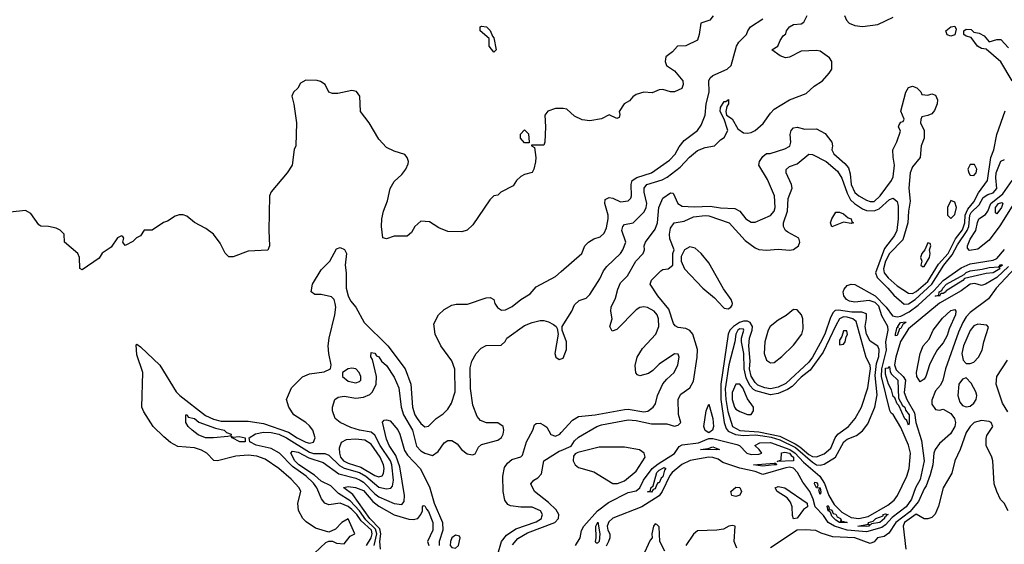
# Model space of a CAD drawing. Header units: inches. Extents: x 2380249 to 2585472, y 382747 to 546448.
# Tile 205 of 256: x 2467180 to 2472308, y 495456 to 498188. Entities that reach past the tile are written whole.
import ezdxf

# ---------------------------------------------------------------- set-up
doc = ezdxf.new("R2010")
doc.units = ezdxf.units.IN
doc.header["$MEASUREMENT"] = 0
doc.layers.add('C4469', color=7, linetype='Continuous')
doc.layers.add('C4479', color=7, linetype='Continuous')

msp = doc.modelspace()

# ---------------------------------------------------------------- linework, layer by layer
at = {"layer": 'C4469', "color": 4}
for points, elevation in [([(2469650, 498018), (2469626, 498050), (2469626, 498090), (2469578, 498130), (2469578, 498150), (2469585.6, 498154.4), (2469612, 498150), (2469630, 498132), (2469642, 498102), (2469650, 498094), (2469662, 498030)], 44), ([(2469810, 497546), (2469788, 497570), (2469788.7, 497591.3), (2469810, 497614), (2469830, 497594), (2469834, 497550), (2469834, 497546), (2469830, 497546)], 44), ([(2468910, 496372.7), (2468890, 496369), (2468862, 496350), (2468861, 496330), (2468890, 496306), (2468930, 496297.3), (2468950, 496302.8), (2468956, 496310), (2468956, 496330), (2468949, 496350), (2468930, 496369)], 36), ([(2468190, 496009.3), (2468148, 496010), (2468110, 496025.2), (2468078, 496050), (2468058, 496070), (2468046, 496090), (2468046, 496130), (2468052, 496130), (2468058, 496118), (2468090, 496110.6), (2468112.3, 496092.3), (2468200.3, 496060.3), (2468244.7, 496050), (2468258, 496038), (2468282, 496030), (2468279.6, 496020.4), (2468263.6, 496016.4)], 32), ([(2468290, 496014), (2468323.1, 496016.9), (2468354, 496010), (2468354, 495990), (2468350, 495989.3), (2468326, 495990), (2468286, 496010), (2468282, 496018)], 32), ([(2468930, 496002.7), (2468880.5, 495999.5), (2468854.4, 495985.6), (2468843.6, 495956.4), (2468845.3, 495930), (2468851.4, 495910), (2468866.5, 495890), (2468890, 495877.7), (2468957.3, 495857.3), (2469030, 495814.6), (2469050, 495807.4), (2469067.6, 495812.4), (2469074.9, 495825.1), (2469078.3, 495850), (2469074.7, 495870), (2469056.8, 495910), (2469010, 495977.4), (2468977.1, 495997.1)], 36), ([(2469450, 495504), (2469430, 495488.7), (2469423, 495470), (2469422, 495450), (2469430, 495438.8), (2469450, 495434.8), (2469465.2, 495450), (2469474, 495490), (2469470, 495498)], 32)]:
    msp.add_lwpolyline(points, close=True, dxfattribs=dict(at, elevation=elevation))
for points, elevation in [([(2470000, 497726), (2469970, 497726), (2469930, 497711.3), (2469915.3, 497690), (2469919, 497630), (2469915.3, 497550), (2469910, 497534), (2469846, 497534), (2469846, 497530), (2469862, 497522), (2469868, 497470), (2469867.3, 497447.3), (2469858, 497410), (2469848.4, 497391.6), (2469810, 497382), (2469790, 497372), (2469768, 497350), (2469750, 497322), (2469686, 497290), (2469670, 497274), (2469648.9, 497271.1), (2469628, 497250), (2469540.4, 497119.6), (2469510, 497092), (2469483.6, 497083.6), (2469410, 497084.7), (2469363.5, 497103.5), (2469314.4, 497134.4), (2469270, 497138), (2469238, 497110), (2469220.4, 497079.6), (2469199, 497061), (2469130, 497060.7), (2469090, 497046), (2469071.3, 497051.3), (2469063.8, 497110), (2469066.4, 497150), (2469075.5, 497190), (2469095.8, 497244.2), (2469110, 497308.7), (2469130, 497345.2), (2469170, 497382), (2469191.3, 497410), (2469203.6, 497436.4), (2469204.7, 497450), (2469198, 497470), (2469185.4, 497485.4), (2469130, 497502.8), (2469090, 497522.8), (2469050, 497566), (2469000.7, 497650), (2468954.8, 497710), (2468950.8, 497790), (2468933.7, 497813.7), (2468910, 497818.8), (2468836.5, 497803.5), (2468810, 497802.8), (2468790.9, 497810.9), (2468770.7, 497850.7), (2468746.4, 497866.4), (2468730, 497871.3), (2468670, 497872), (2468643.1, 497856.9), (2468628.4, 497831.6), (2468606, 497810), (2468598, 497790), (2468608.4, 497748.4), (2468622, 497650), (2468618, 497530), (2468608.9, 497511.1), (2468599, 497430), (2468574, 497390), (2468489.3, 497290.7), (2468481.2, 497270), (2468477, 497090), (2468481.2, 497010), (2468472.9, 496987.1), (2468370, 496982), (2468292.7, 496952.7), (2468270, 496952), (2468250, 496972), (2468224.5, 497024.5), (2468190, 497071.3), (2468150, 497101), (2468090, 497131.3), (2468050, 497164.7), (2468031.1, 497171.1), (2468010, 497171.3), (2467990, 497164.7), (2467950, 497138), (2467929.2, 497130.8), (2467870, 497091.3), (2467829.2, 497090.8), (2467810, 497062), (2467789.1, 497050.9), (2467770, 497032), (2467730, 497012), (2467718, 497030), (2467722, 497050), (2467718, 497058), (2467710, 497062), (2467690, 497051), (2467656.5, 497003.5), (2467610, 496971), (2467594, 496946), (2467505.4, 496885.4), (2467492.7, 496892.7), (2467492, 496950), (2467482, 496970), (2467414, 497030), (2467412, 497070), (2467390, 497092), (2467370, 497102), (2467330, 497111.3), (2467290, 497112), (2467279.6, 497119.6), (2467238, 497178), (2467210, 497194), (2467130, 497184.7)], 44), ([(2468715.3, 495410), (2468774.6, 495465.4), (2468790, 495472), (2468810, 495472), (2468830, 495461), (2468870, 495458), (2468901.2, 495498.8), (2468926, 495510), (2468890, 495588.7), (2468858, 495570), (2468825.4, 495534.6), (2468790, 495518), (2468720.1, 495540.1), (2468672.1, 495572.1), (2468654, 495590), (2468632.5, 495632.5), (2468629.3, 495670), (2468643.7, 495730), (2468636, 495750), (2468594, 495794), (2468529.4, 495850), (2468458.7, 495898.7), (2468415.3, 495915.3), (2468370, 495920.4), (2468305.8, 495914.2), (2468210, 495889.6), (2468192, 495892), (2468154.5, 495930), (2468126.7, 495946.7), (2468090, 495957.3), (2468004.4, 495964.4), (2467965.6, 495985.6), (2467930, 496014.5), (2467876, 496070), (2467825.8, 496145.8), (2467816, 496170), (2467821.1, 496350), (2467790, 496442), (2467786.3, 496493.7), (2467790, 496498), (2467810, 496484), (2467910, 496387.7), (2467995.3, 496250), (2468013.4, 496230), (2468147.2, 496127.2), (2468190, 496107.6), (2468230, 496097.2), (2468370, 496096.5), (2468450, 496084.9), (2468580.2, 496040.2), (2468624.9, 496010), (2468670, 495986.7), (2468690, 495983.1), (2468710, 495987.7), (2468719.3, 496010), (2468706.6, 496050), (2468690, 496072.7), (2468670, 496089.3), (2468608.7, 496130), (2468582, 496170), (2468569, 496210), (2468595.3, 496270), (2468652.7, 496327.3), (2468690, 496344), (2468766, 496354), (2468798, 496370), (2468802, 496390), (2468789.5, 496449.5), (2468787, 496490), (2468792, 496530), (2468822, 496650), (2468826.6, 496690), (2468823.7, 496710), (2468817.2, 496730), (2468803.7, 496743.7), (2468750, 496757.2), (2468716.4, 496756.4), (2468698, 496770), (2468705.2, 496810), (2468750, 496884.7), (2468795.3, 496930), (2468830, 496994), (2468850, 497002), (2468871.1, 496991.1), (2468882, 496970), (2468876, 496910), (2468880.7, 496870), (2468880.7, 496790), (2468890.7, 496750), (2468903.8, 496723.8), (2468930, 496691), (2468974.9, 496610), (2469097, 496490), (2469187, 496370), (2469216.9, 496290), (2469225.7, 496170), (2469238.4, 496130), (2469250, 496110.7), (2469270, 496084), (2469290, 496066.8), (2469310, 496070.8), (2469349.6, 496110.4), (2469385.4, 496134.6), (2469410, 496158.8), (2469429.6, 496190.4), (2469447.6, 496250), (2469447, 496367), (2469431, 496411), (2469372.7, 496490), (2469344, 496550), (2469336.4, 496603.6), (2469362, 496650), (2469390, 496678), (2469430, 496701), (2469453.6, 496706.4), (2469513.2, 496706.8), (2469610, 496738.8), (2469630, 496741), (2469650, 496731.3), (2469654.8, 496710), (2469668.1, 496688.1), (2469690, 496674.8), (2469710, 496677.3), (2469745.4, 496694.6), (2469790, 496730.6), (2469839.1, 496760.9), (2469870, 496796), (2469970, 496850.8), (2470000, 496876.6)], 36), ([(2468987.1, 495450), (2469010.9, 495489.1), (2469016.5, 495510), (2469011.8, 495530), (2468957.7, 495577.7), (2468936.2, 495610), (2468910, 495637.7), (2468890, 495652.8), (2468850, 495669.6), (2468790, 495661.2), (2468769.4, 495669.4), (2468752.5, 495692.5), (2468728.3, 495750), (2468710, 495773.7), (2468672, 495810), (2468600.9, 495860.9), (2468534, 495930), (2468490, 495954.2), (2468412.3, 495972.3), (2468378, 495990), (2468375.3, 496010), (2468408.5, 496031.5), (2468450, 496040.2), (2468490, 496038.6), (2468530, 496028.7), (2468570.1, 496010.1), (2468690, 495936), (2468710.7, 495929.3), (2468769, 495929), (2468790, 495920.3), (2468845.4, 495865.4), (2468870, 495852.6), (2468950.3, 495830), (2468982, 495810), (2469050, 495752.9), (2469090, 495743.7), (2469112.6, 495747.4), (2469121, 495759), (2469127.1, 495790), (2469118, 495870), (2469111.1, 495891.1), (2469057.8, 495970), (2469030, 496023.6), (2469010, 496038.9), (2468950, 496049.7), (2468904, 496064), (2468848.7, 496090), (2468824, 496110), (2468808.7, 496150), (2468808.7, 496170), (2468822, 496210), (2468838, 496222), (2468870, 496226.8), (2468930, 496217.1), (2468970, 496221.3), (2469004, 496236), (2469018.4, 496250), (2469036.2, 496290), (2469038.4, 496330), (2469018, 496418), (2469008.7, 496431.3), (2469010, 496454), (2469030, 496451.3), (2469038, 496438), (2469050, 496431.3), (2469064.7, 496410), (2469090, 496386), (2469130, 496326), (2469154.4, 496270), (2469167.2, 496170), (2469178.3, 496130), (2469226.3, 496050), (2469247.5, 495967.5), (2469270, 495942), (2469290, 495930.7), (2469330, 495918), (2469360.2, 495939.8), (2469390, 495984.7), (2469410, 495996), (2469430, 495996), (2469459.1, 495979.1), (2469481, 495950), (2469510, 495926), (2469538, 495922), (2469552.7, 495927.3), (2469570, 495962), (2469584.7, 495975.3), (2469670, 495998), (2469690, 496012), (2469699, 496030), (2469702, 496050), (2469698, 496070), (2469670, 496088), (2469611.6, 496088.4), (2469580.2, 496100.2), (2469562, 496122), (2469540.1, 496180.1), (2469527.5, 496267.5), (2469526, 496374), (2469535.3, 496410), (2469558, 496450), (2469583.1, 496476.9), (2469608.9, 496491.1), (2469688, 496492), (2469708.4, 496511.6), (2469718, 496530), (2469810, 496594.8), (2469850, 496611), (2469890, 496621), (2469910, 496621), (2469934.4, 496614.4), (2469959.8, 496599.8), (2469974, 496590), (2469979.6, 496579.6), (2469984.7, 496550), (2469966.8, 496450), (2469972, 496430), (2469990, 496418), (2470000, 496421.3)], 32), ([(2469026.3, 495450), (2469040.4, 495510), (2469033.8, 495533.8), (2468983.7, 495583.7), (2468949.9, 495630), (2468901.6, 495681.6), (2468840.4, 495720.4), (2468800, 495760), (2468750, 495783.9), (2468715, 495815), (2468633.7, 495870), (2468613.5, 495890), (2468592.7, 495930), (2468600.1, 495939.9), (2468630, 495935.8), (2468685.5, 495905.5), (2468760.8, 495880.8), (2468842.7, 495822.7), (2468930, 495800.8), (2468954, 495790), (2468970, 495779.6), (2469030, 495717.7), (2469050, 495702.7), (2469130, 495668.8), (2469170, 495663), (2469182, 495678), (2469183.5, 495710), (2469159.4, 495859.4), (2469138.5, 495918.5), (2469105.1, 495970), (2469090, 496004), (2469068.9, 496091.1), (2469078, 496102), (2469090, 496104.7), (2469110, 496098), (2469150, 496051.3), (2469160.7, 496030), (2469184.2, 495944.2), (2469200.4, 495920.4), (2469266.7, 495850), (2469315.1, 495755.1), (2469339.1, 495670), (2469381.5, 495570), (2469383.2, 495530), (2469364, 495470), (2469364.4, 495450)], 28), ([(2469670, 495404.7), (2469689.3, 495470), (2469716.1, 495503.9), (2469763.8, 495536.2), (2469870, 495573), (2469897, 495590), (2469900.1, 495599.9), (2469902.9, 495610), (2469891.8, 495630), (2469850, 495649.6), (2469789.6, 495649.6), (2469736.5, 495656.5), (2469722.7, 495662.7), (2469706, 495686), (2469698.4, 495730), (2469697, 495810), (2469704.8, 495855.2), (2469721.2, 495878.8), (2469743.3, 495896.7), (2469789.3, 495910.7), (2469799.5, 495920.5), (2469819.5, 495990), (2469852.7, 496050), (2469862, 496078), (2469870, 496084.7), (2469890, 496086), (2469910, 496076), (2469924.9, 496064.9), (2469946.9, 496026.9), (2469970, 496019.1), (2469992.7, 496030), (2470000, 496038)], 28), ([(2469747.1, 495452.9), (2469774.1, 495485.9), (2469824.3, 495515.7), (2469967.3, 495570), (2469986.3, 495590), (2469987.6, 495610), (2469974.3, 495634.3), (2469933.4, 495673.4), (2469862, 495730), (2469842, 495770), (2469858, 495790), (2469878.6, 495801.4), (2469897.5, 495822.5), (2469910, 495890.8), (2469990, 495940.5), (2470000, 495944.8)], 24), ([(2469058.7, 495430), (2469056.3, 495470), (2469061.2, 495510), (2469055.6, 495535.6), (2469004.1, 495590), (2468915.7, 495715.7), (2468868.9, 495748.9), (2468868.2, 495751.8), (2468890, 495757.1), (2468928.2, 495751.8), (2468970, 495735.5), (2469019.3, 495679.3), (2469050, 495653.8), (2469130, 495608.9), (2469206.1, 495586.1), (2469230, 495584.9), (2469253.2, 495590), (2469269.5, 495610), (2469277.2, 495630), (2469278, 495650), (2469283.1, 495656.9), (2469290, 495656), (2469298, 495638), (2469310, 495626.8), (2469331.7, 495570), (2469331.8, 495530), (2469303.8, 495470), (2469310.3, 495450)], 24)]:
    msp.add_lwpolyline(points, dxfattribs=dict(at, elevation=elevation))
at = {"layer": 'C4479', "color": 4}
for points, elevation in [([(2470000, 496421.3), (2470010, 496424.7), (2470028.7, 496470), (2470028.7, 496510), (2470006, 496570), (2470006, 496590), (2470055.3, 496670), (2470070, 496702), (2470094.6, 496725.4), (2470130, 496738), (2470150, 496756), (2470201, 496839), (2470220.5, 496879.5), (2470238, 496902), (2470309.4, 496970), (2470322, 496990), (2470337, 497030), (2470316, 497090), (2470321.2, 497110), (2470330, 497121), (2470375.3, 497130), (2470432.9, 497187.1), (2470442.9, 497210), (2470445.6, 497230), (2470433, 497290), (2470433, 497310), (2470445.6, 497330), (2470526.1, 497353.9), (2470552.3, 497367.7), (2470619.5, 497420.5), (2470668.4, 497471.5), (2470710, 497506), (2470750, 497521.3), (2470798, 497530), (2470830, 497562), (2470850, 497574), (2470868, 497610), (2470849.1, 497669.1), (2470829.2, 497710), (2470829.4, 497730.6), (2470850, 497762), (2470858, 497762), (2470871.3, 497771.3), (2470871.3, 497750), (2470863.6, 497736.4), (2470858, 497710), (2470862, 497690), (2470890, 497671), (2470919.8, 497619.8), (2470950, 497598), (2470970, 497596), (2470990, 497601), (2471010, 497611), (2471053.1, 497646.9), (2471090, 497701), (2471110, 497721), (2471190, 497770.7), (2471276.2, 497803.8), (2471317.6, 497842.4), (2471361.2, 497870), (2471396, 497910), (2471409.3, 497930), (2471409.3, 497970), (2471397.2, 497990), (2471350, 498023.7), (2471330, 498027), (2471250, 498024.5), (2471190, 497992.7), (2471169.2, 497989.2), (2471140.2, 498000.2), (2471098, 498030), (2471128, 498050), (2471140.2, 498079.8), (2471156.4, 498103.6), (2471170, 498114), (2471174, 498130), (2471188.7, 498150), (2471210, 498162.8), (2471250, 498166.8), (2471264.7, 498175.3), (2471282, 498210)], 32), ([(2470792.1, 498207.9), (2470774.5, 498185.5), (2470728, 498170), (2470719, 498110), (2470710, 498082), (2470650, 498052), (2470606, 498050), (2470580.2, 498019.8), (2470546, 497994), (2470541.2, 497970), (2470549.4, 497949.4), (2470590, 497922), (2470634, 497870), (2470635.3, 497850), (2470628, 497830), (2470590, 497811.3), (2470570, 497811.3), (2470530, 497824.7), (2470510, 497822), (2470473.6, 497806.4), (2470430, 497811), (2470390, 497798), (2470373.6, 497786.4), (2470355.5, 497764.5), (2470329, 497750), (2470302, 497710), (2470306, 497694), (2470302, 497678), (2470290, 497674), (2470250, 497692), (2470210, 497671), (2470150, 497661), (2470110, 497666), (2470070, 497686), (2470030, 497721), (2470010, 497726), (2470000, 497726)], 44), ([(2471476, 498210), (2471485.8, 498185.8), (2471501, 498170), (2471530, 498158), (2471570, 498153), (2471650, 498163), (2471730, 498201.6)], 32), ([(2470000, 496876.6), (2470108.7, 496970), (2470124, 497010), (2470142, 497030), (2470170, 497046), (2470202.7, 497057.3), (2470223.7, 497076.3), (2470236.9, 497103.1), (2470245.6, 497150), (2470245.1, 497170), (2470228, 497230), (2470230, 497250.8), (2470250, 497262), (2470270, 497258), (2470310, 497239.1), (2470350, 497244), (2470362.5, 497257.5), (2470367, 497270), (2470365.6, 497330), (2470370, 497350.7), (2470394, 497366), (2470470, 497390.3), (2470563.9, 497456.1), (2470593.2, 497486.8), (2470614.7, 497525.3), (2470641, 497559), (2470710, 497610.7), (2470730, 497638.8), (2470749.7, 497690), (2470754.7, 497750), (2470771.1, 497810), (2470769.7, 497870), (2470775.6, 497884.4), (2470790, 497898), (2470864, 497930), (2470886, 497950), (2470912.7, 498050), (2470926, 498070), (2470966, 498110), (2470972.7, 498130), (2470986.6, 498150), (2471050, 498191.5)], 36), ([(2472349.3, 497870), (2472290, 497968), (2472213.6, 498033.6), (2472190, 498037.2), (2472169, 498050), (2472135.3, 498095.3), (2472110, 498102), (2472098, 498110), (2472098, 498130), (2472110, 498138), (2472136, 498136), (2472150, 498122), (2472176.9, 498116.9), (2472203.5, 498103.5), (2472230, 498072), (2472270, 498084.7), (2472290, 498084.7), (2472330, 498042)], 28), ([(2470000, 496038), (2470058.4, 496101.6), (2470090, 496120.5), (2470178, 496130), (2470330, 496158.4), (2470350, 496159.5), (2470430, 496145.3), (2470451.4, 496148.6), (2470479, 496170), (2470492.1, 496187.9), (2470501.2, 496230), (2470529.5, 496290.5), (2470550, 496316), (2470589, 496350), (2470608.7, 496390), (2470615.3, 496430), (2470610, 496446), (2470590, 496448), (2470510, 496394), (2470478.5, 496361.5), (2470455.2, 496344.8), (2470410, 496333.2), (2470398, 496338), (2470389.1, 496349.1), (2470386, 496386), (2470396, 496430), (2470423.9, 496476.1), (2470492.7, 496550), (2470509.4, 496590), (2470507, 496630), (2470500.9, 496650), (2470484, 496670), (2470450, 496689.3), (2470430, 496692.7), (2470410.6, 496689.4), (2470390, 496677.2), (2470290, 496574), (2470265.6, 496565.6), (2470254, 496590), (2470265.2, 496630), (2470259, 496670), (2470261.2, 496690), (2470282.5, 496737.5), (2470294.8, 496785.2), (2470310, 496818), (2470345.6, 496854.4), (2470389.7, 496930.3), (2470426.6, 496970), (2470435.1, 496990), (2470433.2, 497010), (2470439, 497030), (2470490, 497096), (2470501.6, 497130), (2470509.7, 497210.3), (2470530, 497258.8), (2470570, 497286), (2470583.6, 497283.6), (2470607.7, 497230), (2470630, 497217.1), (2470693, 497213), (2470775.8, 497215.8), (2470830, 497207.4), (2470904.2, 497204.2), (2470930, 497190.5), (2470962, 497150), (2470990, 497133.4), (2471010, 497134), (2471090, 497168), (2471109.4, 497190), (2471114, 497210), (2471111.6, 497270), (2471075.6, 497355.6), (2471029.3, 497429.3), (2471034, 497450), (2471050, 497476), (2471070, 497491.3), (2471088.4, 497491.6), (2471165.4, 497514.6), (2471191.5, 497528.5), (2471197.2, 497550), (2471193.2, 497590), (2471198, 497610), (2471210, 497624), (2471230, 497627.3), (2471270, 497617.3), (2471330, 497618.8), (2471375.9, 497595.9), (2471410.7, 497550.7), (2471414, 497530), (2471410.6, 497510), (2471420.4, 497490), (2471478.4, 497438.4), (2471495.9, 497415.9), (2471504.7, 497384.7), (2471511.5, 497330), (2471530, 497288.5), (2471550, 497270.4), (2471590, 497248.5), (2471610, 497240.3), (2471630, 497241.1), (2471662, 497270), (2471720.9, 497350), (2471729.4, 497370), (2471737.2, 497430), (2471728.9, 497471.1), (2471728, 497510), (2471748.9, 497551.1), (2471767.3, 497607.3), (2471758, 497630), (2471760.4, 497639.6), (2471770, 497654), (2471782, 497658), (2471786, 497670), (2471768.9, 497711.1), (2471795.3, 497810), (2471810, 497834), (2471830, 497842), (2471852.7, 497832.7), (2471872.7, 497812.7), (2471878, 497798), (2471910, 497794), (2471930, 497802), (2471950, 497794), (2471961, 497770), (2471958.8, 497750), (2471945.4, 497714.6), (2471930, 497698), (2471910, 497688), (2471878, 497682), (2471872.7, 497667.3), (2471872, 497650), (2471890.9, 497610.9), (2471890.8, 497570), (2471876, 497530), (2471870.8, 497470), (2471830, 497422), (2471817.3, 497390), (2471810.7, 497310), (2471817.3, 497242.7), (2471808.7, 497190), (2471805.3, 497130), (2471779.4, 497040.6), (2471710, 496969.6), (2471688.6, 496930), (2471678.8, 496890), (2471682, 496870), (2471703.8, 496843.8), (2471750, 496801.7), (2471810, 496763.7), (2471830, 496762), (2471850, 496771.6), (2471910, 496824.7), (2471966, 496914), (2472015.6, 496970), (2472054.2, 497045.8), (2472090, 497093.1), (2472103.2, 497130), (2472105.2, 497170), (2472118.3, 497201.7), (2472150, 497238.7), (2472173.4, 497286.6), (2472221, 497350), (2472238.5, 497470), (2472254.2, 497510), (2472269.8, 497590.2), (2472313, 497713)], 28), ([(2470000, 495944.8), (2470052.7, 495967.3), (2470070, 495994.8), (2470090, 496014), (2470185.2, 496070), (2470210, 496077.6), (2470350, 496103.6), (2470390, 496100.2), (2470470, 496082.7), (2470550, 496082.4), (2470590, 496070.8), (2470610, 496076), (2470624, 496090), (2470612, 496132), (2470610, 496212), (2470622.7, 496237.3), (2470670, 496270.7), (2470690, 496306), (2470708.2, 496430), (2470709.7, 496470), (2470686, 496550), (2470670, 496569.6), (2470650, 496579.7), (2470610, 496585.1), (2470593.3, 496593.3), (2470585.3, 496605.3), (2470560.4, 496680.4), (2470503.7, 496750), (2470464, 496810), (2470470, 496831.3), (2470520.1, 496879.9), (2470530, 496886.8), (2470558, 496890), (2470582, 496910), (2470582, 496970), (2470588, 496990), (2470566.8, 497046.8), (2470563.7, 497070), (2470570, 497102), (2470589, 497130), (2470641.2, 497138.8), (2470690, 497161.3), (2470750, 497168.8), (2470770, 497165.7), (2470874.8, 497130), (2470957.7, 497037.7), (2471010, 496999.3), (2471030, 496990.5), (2471070, 496987.3), (2471130, 496993), (2471190, 496986.7), (2471210, 496990.6), (2471236, 497010), (2471243.7, 497030), (2471238, 497050), (2471181, 497081), (2471169.5, 497090), (2471157.6, 497110), (2471157.6, 497130), (2471178.3, 497190), (2471183.3, 497256.7), (2471202.7, 497310), (2471199.3, 497330), (2471172.3, 497390), (2471172.9, 497407.1), (2471190, 497422.8), (2471230, 497436.3), (2471290, 497487.7), (2471310, 497486), (2471380.5, 497450), (2471439.1, 497399.1), (2471462.9, 497362.9), (2471490, 497283.8), (2471507.2, 497250), (2471527.8, 497230), (2471570, 497203.5), (2471590, 497194.4), (2471630, 497192.3), (2471657, 497203), (2471710, 497252.2), (2471730, 497259.1), (2471750, 497241), (2471755.8, 497215.8), (2471755.8, 497150), (2471748.1, 497090), (2471736.8, 497063.2), (2471684.1, 496995.9), (2471637.6, 496870), (2471645.2, 496845.2), (2471702.3, 496790), (2471733, 496753), (2471787, 496707), (2471810, 496708.3), (2471843.7, 496730), (2471930, 496810.2), (2471992.7, 496910), (2472036.7, 496963.3), (2472064.6, 497015.4), (2472115, 497090), (2472123.6, 497110), (2472129.3, 497170), (2472136.4, 497183.6), (2472176.7, 497223.3), (2472198, 497262), (2472222, 497278), (2472250, 497286.7), (2472270, 497308.9), (2472264, 497364), (2472266, 497390), (2472289.8, 497450.2), (2472310, 497460.4)], 24), ([(2472350, 497216.2), (2472285.8, 497114.2), (2472230, 497039.5), (2472170, 496993.3), (2472126.2, 496986.2), (2472117.2, 496997.2), (2472116, 497010), (2472130, 497044.2), (2472160.2, 497090), (2472168, 497132), (2472176.4, 497150), (2472210, 497172.8), (2472222.8, 497190), (2472237.7, 497230), (2472300, 497280), (2472349.1, 497350.9)], 16), ([(2470075.1, 495450), (2470099, 495490), (2470106.8, 495526.8), (2470117.7, 495550), (2470189.4, 495630.6), (2470247.1, 495672.9), (2470350, 495726), (2470390, 495734.9), (2470409.6, 495750), (2470429.7, 495790), (2470474.8, 495850), (2470505.4, 495874.6), (2470590.8, 495929.2), (2470614.6, 495965.4), (2470630, 495974.2), (2470715.9, 495984.1), (2470770, 496007.1), (2470790, 496006.5), (2470915.8, 495975.8), (2470929.4, 495969.4), (2470967.2, 495930), (2470990, 495923.2), (2471030, 495924.9), (2471045.2, 495930), (2471031.8, 495950), (2471009.6, 495970), (2471035.6, 495984.4), (2471090, 495985), (2471190.8, 495950), (2471219.6, 495930), (2471262.7, 495882.7), (2471346.6, 495810), (2471371.8, 495771.8), (2471393.6, 495710), (2471422.8, 495662.8), (2471462.5, 495622.5), (2471510, 495595.6), (2471550, 495590.1), (2471598.8, 495601.2), (2471700.9, 495659.1), (2471734.3, 495685.7), (2471752.8, 495710), (2471800.9, 495810), (2471812, 495850), (2471819.5, 495930), (2471810, 495972), (2471770, 496063.7), (2471730, 496131.8), (2471718.9, 496138.9), (2471712.2, 496152.2), (2471668, 496330), (2471669.6, 496370), (2471693.9, 496466.1), (2471691.1, 496510), (2471702.9, 496570), (2471702.4, 496590), (2471670, 496646), (2471655.2, 496695.2), (2471635.5, 496715.5), (2471604.7, 496724.7), (2471530, 496717.3), (2471501.7, 496721.7), (2471486, 496730), (2471472.2, 496750), (2471469.8, 496770), (2471474.9, 496785.1), (2471490, 496803.8), (2471510, 496810.7), (2471530, 496808), (2471636.5, 496750), (2471692.4, 496690), (2471726.1, 496646.1), (2471750, 496641), (2471770, 496643.7), (2471813.1, 496666.9), (2471859.4, 496700.6), (2471942.4, 496777.6), (2471990, 496830.1), (2472084.4, 496895.6), (2472130, 496916), (2472250, 496934.6), (2472270, 496944.3), (2472310, 496990.2)], 16), ([(2472330, 496902.1), (2472270, 496845.2), (2472210, 496810.8), (2472190, 496804), (2472154.2, 496814.2), (2472130, 496810.7), (2472083.8, 496776.2), (2471970, 496710.6), (2471810, 496577.7), (2471768.2, 496511.8), (2471742.8, 496430), (2471736.4, 496390), (2471745, 496365), (2471781.1, 496330), (2471793.6, 496310), (2471786.7, 496246.7), (2471800.9, 496210), (2471841, 496141), (2471847, 496090), (2471876.2, 495996.2), (2471890.6, 495890), (2471870, 495792.4), (2471846, 495750), (2471824.2, 495690), (2471797.6, 495650), (2471724.3, 495595.7), (2471690, 495556.8), (2471670, 495543.2), (2471590, 495519.9), (2471489.9, 495529.9), (2471423.5, 495550), (2471391.6, 495570), (2471365.9, 495605.9), (2471324, 495650), (2471313.3, 495690), (2471294.6, 495730), (2471259.3, 495779.3), (2471230.4, 495830.4), (2471210, 495851.4), (2471190, 495857), (2471170, 495853.9), (2471050, 495818.9), (2471010, 495834.3), (2470930, 495851.4), (2470842.3, 495882.3), (2470818.3, 495898.3), (2470790, 495907), (2470769.5, 495909.5), (2470672.9, 495892.9), (2470628.6, 495871.4), (2470578, 495830), (2470565.4, 495814.6), (2470525.5, 495730), (2470511.2, 495708.8), (2470419.5, 495650), (2470270, 495591.4), (2470248.1, 495571.9), (2470240.6, 495550), (2470243.8, 495530), (2470253.6, 495510), (2470253.6, 495490), (2470247.5, 495470), (2470234.9, 495445.1)], 16), ([(2472365.1, 496894.9), (2472265.5, 496790), (2472226.6, 496733.4), (2472130, 496663.1), (2472110, 496640.4), (2472092.9, 496610), (2472070, 496560.7), (2472001.3, 496370), (2471988.7, 496311.3), (2471976.1, 496283.9), (2471950, 496255.3), (2471930, 496206), (2471930, 496184.7), (2471950, 496157.3), (2471970, 496154.8), (2471990, 496158.8), (2472030, 496137.1), (2472048.5, 496110), (2472053.4, 496090), (2472050.3, 496070), (2472028.8, 496031.2), (2471970, 495981.2), (2471947.7, 495950), (2471940.5, 495930), (2471935.6, 495870), (2471921.8, 495818.2), (2471900.6, 495759.4), (2471890, 495744.5), (2471862.2, 495677.8), (2471816, 495624), (2471742.5, 495570), (2471707, 495513), (2471682.9, 495497.1), (2471648.4, 495490), (2471630, 495469), (2471610, 495459.3), (2471530, 495489.8), (2471414.9, 495494.9), (2471353.9, 495513.9), (2471327.2, 495527.2), (2471271.2, 495531.2), (2471230, 495528.5), (2471090, 495437)], 24), ([(2472326, 496146), (2472299.5, 496190), (2472265.2, 496290), (2472269.2, 496330), (2472325.4, 496414.6)], 24), ([(2472328, 495630), (2472308, 495670), (2472289.1, 495689.1), (2472268.7, 495730), (2472255.3, 495770), (2472249, 495890), (2472244, 495910), (2472214, 495970), (2472213.6, 496006.4), (2472218, 496022), (2472248.7, 496070), (2472239, 496090), (2472230, 496095.1), (2472190, 496100.7), (2472151.3, 496090), (2472130, 496069), (2472110, 496037.2), (2472078.8, 495950), (2472051, 495890), (2472034.4, 495825.6), (2471990.5, 495749.5), (2471965.8, 495654.2), (2471947.3, 495612.7), (2471930, 495595.3), (2471910, 495588), (2471890, 495588.7), (2471850, 495611.8), (2471788, 495570), (2471780.7, 495550), (2471794.8, 495430)], 28), ([(2470540.5, 495420.5), (2470514, 495470), (2470510, 495546), (2470499, 495559), (2470490, 495562), (2470481, 495550), (2470472, 495510), (2470474, 495490), (2470463.6, 495476.4), (2470424.7, 495390)], 24), ([(2470915.3, 495435.3), (2470902, 495470), (2470906, 495550), (2470890, 495553.2), (2470874, 495550), (2470846, 495534), (2470810.7, 495529.3), (2470710, 495525.2), (2470690, 495509.2), (2470650.3, 495449.7)], 24)]:
    msp.add_lwpolyline(points, dxfattribs=dict(at, elevation=elevation))
for points, elevation in [([(2472030, 498102), (2472010, 498108.7), (2472004, 498130), (2472030, 498151.3), (2472050, 498154), (2472058, 498138), (2472050, 498108.7)], 28), ([(2472153.3, 497433.3), (2472130, 497433.2), (2472118.8, 497410), (2472122.8, 497390), (2472130, 497378), (2472150, 497376), (2472161.2, 497390), (2472165.2, 497410)], 32), ([(2472030, 497246), (2472012, 497210), (2472012, 497170), (2472030, 497152), (2472050, 497174), (2472059, 497210), (2472050, 497238)], 32), ([(2472270, 497177.2), (2472262.5, 497182.5), (2472262.2, 497210), (2472278, 497230), (2472296.2, 497236.2), (2472300.5, 497230), (2472292.9, 497210)], 12), ([(2471510, 497126.6), (2471470, 497134), (2471410, 497108.7), (2471403.7, 497130), (2471410, 497151.3), (2471430, 497186), (2471450, 497186), (2471470, 497177.3), (2471495.5, 497155.5), (2471510.7, 497150), (2471514.8, 497134.8), (2471522, 497130)], 16), ([(2470670, 497004), (2470642, 496990), (2470624.7, 496955.3), (2470624.7, 496930), (2470642.8, 496890), (2470738.9, 496790), (2470798.6, 496738.6), (2470843.8, 496690), (2470850, 496684.9), (2470870, 496682), (2470883.7, 496690), (2470890, 496701), (2470892.8, 496710), (2470885.6, 496730), (2470846.3, 496786.3), (2470770, 496922), (2470730, 496969.4), (2470697.5, 496997.5)], 24), ([(2471910, 497026), (2471894, 496990), (2471878, 496970), (2471872, 496950), (2471878, 496930), (2471874, 496910), (2471882, 496902), (2471890, 496902), (2471919, 496950), (2471922, 496970), (2471918, 496990), (2471926, 497010), (2471922, 497022)], 32), ([(2471950.5, 496749.5), (2471967.2, 496752.8), (2471968.5, 496770), (2471982.3, 496777.7), (2471987.4, 496790), (2472006.6, 496810), (2472099.8, 496860.2), (2472110, 496871.2), (2472130, 496879.6), (2472192.3, 496887.7), (2472230, 496898), (2472278.9, 496901.1), (2472290, 496912.4), (2472298, 496910), (2472282, 496898), (2472285.5, 496890), (2472250.8, 496870), (2472214, 496866), (2472100.8, 496839.2), (2472092.7, 496830), (2472004.9, 496775.1), (2472003, 496770), (2471990, 496762.6), (2471978, 496762), (2471970, 496748.6)], 12), ([(2471950.5, 496749.5), (2471950, 496746), (2471949.3, 496749.3)], 12), ([(2471444.7, 496675.3), (2471427.5, 496672.5), (2471417.2, 496662.8), (2471403.8, 496636.2), (2471373.2, 496550), (2471350, 496502.9), (2471309.2, 496430), (2471290, 496404.8), (2471170, 496293.1), (2471130, 496274.6), (2471090, 496266), (2471060.9, 496270), (2471024.9, 496284.9), (2471010, 496298.3), (2470990, 496331.6), (2470981.7, 496370), (2470985, 496410), (2470978, 496490), (2470981.6, 496530), (2470995.6, 496570), (2470996.1, 496590), (2470984.4, 496610), (2470970, 496617.7), (2470950, 496618.1), (2470929.3, 496610.7), (2470897.1, 496590), (2470879, 496570), (2470870.2, 496550), (2470831.4, 496290), (2470832, 496210), (2470849.6, 496089.6), (2470859.2, 496059.2), (2470870, 496044.7), (2470908.1, 496028.1), (2470950, 496022.7), (2471010, 496024.9), (2471050, 496020.8), (2471093.8, 496013.8), (2471139.9, 495999.9), (2471220.5, 495960.5), (2471310, 495882.7), (2471330, 495870.2), (2471350, 495868), (2471370, 495873.6), (2471429.8, 495910.2), (2471471.8, 495990), (2471490, 496003.7), (2471538.6, 496021.4), (2471570, 496046.4), (2471597.1, 496082.9), (2471633.6, 496170), (2471646, 496234), (2471635.4, 496335.4), (2471643.4, 496396.6), (2471654.1, 496434.1), (2471655.9, 496470), (2471650, 496487.8), (2471610, 496513.6), (2471590.9, 496550), (2471582.8, 496590), (2471591.3, 496631.3), (2471590, 496656), (2471565.4, 496665.4), (2471514.9, 496665.1)], 24), ([(2471210, 496678), (2471172.5, 496647.5), (2471130, 496623.1), (2471088.9, 496590), (2471077.8, 496570), (2471060.3, 496510), (2471057.6, 496450), (2471070, 496414.8), (2471090, 496400.7), (2471110, 496402.8), (2471150, 496434), (2471210, 496493.4), (2471254.5, 496550), (2471261.5, 496578.5), (2471259.5, 496630), (2471252, 496650), (2471230, 496677.2)], 24), ([(2471870, 496300.9), (2471851.8, 496330), (2471851.5, 496350), (2471869.8, 496450), (2471885.6, 496490), (2471916.3, 496523.7), (2471938.2, 496570), (2471986.2, 496633.8), (2472030, 496674), (2472050, 496679.1), (2472056.4, 496670), (2472054.2, 496650), (2472021.4, 496578.6), (2472010, 496543), (2471990, 496504.4), (2471960.9, 496470), (2471938, 496430), (2471918.7, 496390), (2471898.7, 496330), (2471890, 496315.1)], 16), ([(2471470, 496640.3), (2471450.2, 496629.8), (2471430, 496595.6), (2471364.6, 496455.4), (2471296.7, 496363.3), (2471250, 496326), (2471202.5, 496277.5), (2471178.7, 496261.3), (2471130, 496240.3), (2471090, 496234), (2471014.4, 496254.4), (2471001.8, 496261.8), (2470983.4, 496283.4), (2470963.4, 496323.4), (2470953.9, 496370), (2470951.9, 496450), (2470938.9, 496510), (2470938.7, 496530), (2470952.2, 496570), (2470950, 496576), (2470930, 496578.3), (2470919.5, 496570), (2470909.1, 496550), (2470904.2, 496510), (2470873.2, 496390), (2470855.1, 496264.9), (2470857.7, 496210), (2470867.8, 496147.8), (2470891.8, 496070), (2470930, 496048.3), (2471030, 496041.4), (2471138.8, 496018.8), (2471219.3, 495979.3), (2471243.9, 495963.9), (2471290, 495923.2), (2471310, 495913.1), (2471330, 495910.4), (2471370, 495927), (2471404.1, 495955.9), (2471426.9, 496010), (2471441.3, 496030), (2471496.2, 496070), (2471532.3, 496110), (2471565.1, 496170), (2471597.6, 496270), (2471611.9, 496370), (2471610, 496388), (2471588.2, 496428.2), (2471535.9, 496615.9), (2471519.6, 496630), (2471490, 496639)], 28), ([(2471470, 496568), (2471462.8, 496537.2), (2471450, 496518), (2471450, 496494), (2471470, 496498), (2471479, 496510), (2471484, 496536), (2471492, 496548), (2471487.3, 496567.3)], 32), ([(2471742, 496542), (2471741.2, 496550), (2471750, 496586), (2471755.3, 496584.7), (2471754, 496590), (2471767.3, 496610), (2471794.4, 496614.4), (2471795.5, 496610), (2471780.3, 496599.7), (2471770, 496579.3), (2471762, 496578), (2471750, 496542.7)], 12), ([(2472170, 496602), (2472150, 496594), (2472130, 496568.7), (2472094.9, 496490), (2472086.7, 496450), (2472094.4, 496414.4), (2472110, 496398), (2472130, 496398), (2472150, 496404.7), (2472174, 496430), (2472192.5, 496467.5), (2472201.2, 496510), (2472226, 496586), (2472216.4, 496596.4)], 28), ([(2471810, 496075.3), (2471800.9, 496100.9), (2471790, 496109.4), (2471758.9, 496178.9), (2471750, 496186.6), (2471738.3, 496218.3), (2471730, 496226), (2471720.1, 496260.1), (2471705, 496290), (2471690, 496342), (2471689.4, 496369.4), (2471690, 496373.4), (2471704.7, 496375.3), (2471710, 496382), (2471714, 496354), (2471721.2, 496341.2), (2471754, 496310), (2471756.7, 496216.7), (2471778.8, 496178.8), (2471790, 496170.4), (2471794.4, 496154.4), (2471812.1, 496130), (2471813.5, 496086.5)], 12), ([(2472110, 496322), (2472090, 496315.3), (2472071, 496290), (2472066, 496230), (2472075.9, 496195.9), (2472090, 496178.8), (2472110, 496170.8), (2472130, 496174.8), (2472150, 496191.3), (2472161.2, 496210), (2472165.2, 496230), (2472159.3, 496250), (2472134.8, 496294.8)], 28), ([(2470930, 496289.3), (2470910, 496289.2), (2470890, 496246), (2470890.3, 496210), (2470903.7, 496170), (2470910, 496159.1), (2470930, 496147.3), (2470970, 496131.3), (2470990, 496132), (2471002, 496150), (2471002, 496170), (2470970, 496214), (2470946.6, 496270)], 32), ([(2470770, 496035.6), (2470750, 496047.6), (2470743.5, 496070), (2470755.1, 496150), (2470770, 496184.7), (2470790, 496111.3), (2470793, 496070), (2470788, 496050)], 16), ([(2470198.4, 495961.6), (2470087.1, 495932.9), (2470073.7, 495926.3), (2470065.2, 495914.8), (2470063, 495890), (2470073, 495870), (2470090, 495856.4), (2470170, 495832.4), (2470270, 495773), (2470293, 495773), (2470330, 495786.5), (2470390, 495836.4), (2470437, 495910), (2470432.7, 495930), (2470408, 495948), (2470330, 495961.1)], 24), ([(2470810, 495948.1), (2470726, 495950), (2470765.4, 495954.6), (2470790, 495964), (2470824.7, 495950)], 12), ([(2471126, 495886), (2471145.2, 495894.8), (2471148.5, 495931.5), (2471164.6, 495935.4), (2471190.2, 495930), (2471197.3, 495917.3), (2471210, 495910.2), (2471210, 495889.8)], 12), ([(2470470, 495727.6), (2470449.6, 495729.6), (2470465.2, 495734.8), (2470467.3, 495750), (2470480.2, 495759.8), (2470498.7, 495830), (2470510, 495842.4), (2470536.4, 495856.4), (2470546, 495850), (2470538, 495842), (2470530, 495807.6), (2470520.7, 495799.3), (2470510, 495776), (2470504.5, 495775.5), (2470495.9, 495764.1), (2470490, 495743.7), (2470479.6, 495740.4)], 12), ([(2471050, 495862), (2471002, 495870), (2471110, 495878), (2471118, 495878), (2471122, 495870), (2471110, 495869)], 12), ([(2470910, 495703.9), (2470889.6, 495710), (2470884, 495730), (2470910, 495752.6), (2470930, 495752.2), (2470938.9, 495730), (2470930, 495712.3)], 16), ([(2471210, 495588.5), (2471205.2, 495605.2), (2471203.5, 495650), (2471195.5, 495675.5), (2471177.2, 495697.3), (2471126, 495730), (2471114, 495750), (2471130, 495756.4), (2471166, 495750), (2471280.7, 495670), (2471284, 495650), (2471262.5, 495637.5), (2471230, 495591.8)], 16), ([(2471350, 495715.3), (2471342.7, 495737.3), (2471348, 495748), (2471330, 495749.3), (2471319.3, 495770), (2471321.5, 495778.5), (2471330, 495778), (2471335.8, 495770), (2471337.5, 495762.5), (2471331.6, 495751.6), (2471350, 495750.5), (2471353.4, 495726.6)], 12), ([(2471391.6, 495631.6), (2471403.2, 495636.8), (2471410, 495634), (2471416.8, 495616.8), (2471430, 495612.2), (2471438.4, 495598.4), (2471455.5, 495590), (2471458, 495582), (2471452.7, 495572.7), (2471463.1, 495576.9), (2471490, 495569.5), (2471450.2, 495569.8), (2471430, 495580.7), (2471410, 495602.7), (2471403.2, 495623.2), (2471390, 495629.6), (2471385.6, 495654.4), (2471390, 495657.3), (2471396.8, 495643.2)], 12), ([(2471610, 495555.3), (2471602, 495558), (2471604.7, 495550), (2471590, 495548), (2471546, 495550), (2471599.3, 495560.7), (2471601.2, 495570), (2471624.7, 495575.3), (2471639.3, 495590), (2471676.5, 495603.5), (2471677.2, 495610), (2471690, 495614.9), (2471702.8, 495610), (2471693.6, 495606.4), (2471690, 495597.2), (2471683.5, 495596.5), (2471684, 495590), (2471660.7, 495570), (2471617.3, 495562.7)], 12), ([(2470190, 495461.2), (2470182, 495462), (2470179, 495470), (2470182.7, 495490), (2470181.2, 495550), (2470191, 495571), (2470201, 495510), (2470197.3, 495470)], 12)]:
    msp.add_lwpolyline(points, close=True, dxfattribs=dict(at, elevation=elevation))

doc.saveas('drawing.dxf')
